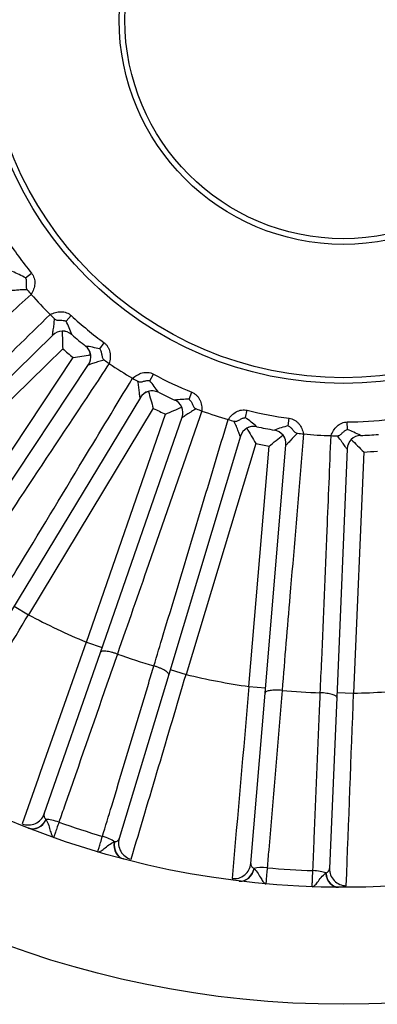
# Model space of a CAD drawing. Header units: millimetres. Extents: x 0 to 1782, y 0 to 1260.
# Tile 18 of 25: x 1145 to 1210, y 641 to 819. Entities that reach past the tile are written whole.
import ezdxf

# ---------------------------------------------------------------- set-up
doc = ezdxf.new("R2010")
doc.units = ezdxf.units.MM
doc.header["$LTSCALE"] = 6
doc.layers.add('CAP355B', color=7, linetype='Continuous')
doc.layers.add('Default', color=7, linetype='Continuous')

# ---------------------------------------------------------------- blocks, each defined once
blk = doc.blocks.new('SE2')
at = {"layer": 'CAP355B', "color": 7, "linetype": 'Continuous'}
for p, q in [((1146.14, 772.3), (1147.2, 773.15)), ((1153.48, 764.49), (1154.39, 765.49)), ((1151.07, 761.98), (1119, 730.57)), ((1151.07, 761.98), (1151.07, 761.98)), ((1159.52, 759.5), (1160.32, 760.59)), ((1152.84, 759.52), (1121.76, 729.07)), ((1130.67, 721.7), (1154.74, 757.94)), ((1132.65, 719.27), (1157.5, 756.67)), ((1157.49, 756.66), (1157.5, 756.67)), ((1168.56, 753.76), (1169.2, 754.95)), ((1175.65, 750.42), (1176.16, 751.68)), ((1166.86, 750.73), (1143.6, 712.33)), ((1166.86, 750.73), (1166.85, 750.72)), ((1169.18, 748.78), (1146.64, 711.56)), ((1157.11, 706.64), (1171.42, 747.73)), ((1185.84, 747.11), (1186.16, 748.43)), ((1159.64, 704.78), (1174.4, 747.18)), ((1174.4, 747.17), (1174.4, 747.18)), ((1193.54, 745.64), (1193.72, 746.99)), ((1204.22, 744.97), (1204.21, 746.33)), ((1184.94, 743.75), (1171.97, 700.77)), ((1187.68, 742.44), (1175.1, 700.79)), ((1184.94, 743.75), (1184.94, 743.74)), ((1189.38, 697.45), (1193.13, 742.19)), ((1193.13, 742.18), (1193.13, 742.19)), ((1186.46, 698.62), (1190.1, 741.98)), ((1204.19, 741.49), (1202.31, 696.64)), ((1204.19, 741.49), (1204.19, 741.48)), ((1207.17, 740.91), (1205.35, 697.44)), ((1144.08, 713.12), (1146.64, 711.56)), ((1157.11, 706.64), (1159.94, 705.65)), ((1149.49, 675.64), (1159.64, 704.78)), ((1162.71, 704.48), (1162.72, 704.48)), ((1169.3, 702.34), (1169.3, 702.34)), ((1172.23, 701.66), (1175.1, 700.79)), ((1171.97, 700.77), (1163.05, 671.24)), ((1186.46, 698.62), (1189.45, 698.37)), ((1192.43, 697.93), (1192.43, 697.93)), ((1186.79, 666.71), (1189.38, 697.45)), ((1199.34, 697.49), (1199.34, 697.49)), ((1202.31, 696.64), (1201.02, 665.81)), ((1202.35, 697.56), (1205.35, 697.44)), ((1149.83, 674.65), (1149.86, 674.59)), ((1146.78, 673.07), (1146.69, 673.11)), ((1162.13, 670.6), (1162.19, 670.63)), ((1163.83, 667.54), (1163.73, 667.57)), ((1187.37, 665.83), (1187.42, 665.78)), ((1200.29, 664.97), (1200.34, 665.01)), ((1184.81, 663.54), (1184.71, 663.56)), ((1202.69, 662.42), (1202.59, 662.42))]:
    blk.add_line(p, q, dxfattribs=at)
for radius in [177.5, 156.4, 65.55, 64.52, 40.48, 39.45]:
    blk.add_circle((1203.51, 818.82), radius, dxfattribs=at)
for centre, radius, start, end in [((1203.51, 818.82), 72.5, 356.9573, 190.2427), ((1203.51, 818.82), 72.5, 212.9573, 219.0427), ((1133.25, 748.57), 27.01, 61.4925, 67.0117), ((1204.09, 819.33), 75.78, 220.4675, 221.2948), ((1203.51, 818.82), 75, 221.2991, 225.1009), ((1203.51, 818.82), 75, 225.1009, 225.9368), ((1203.51, 818.82), 72.5, 227.3573, 233.4427), ((1128.98, 753.12), 27.01, 19.3884, 24.9075), ((1152.82, 760.19), 2.5, 49.1556, 134.4), ((1378.61, 767.2), 225.9, 181.1437, 181.9499), ((1203.51, 818.82), 75, 229.1551, 231.6449), ((1152.93, 733.3), 27.01, 75.8925, 81.4117), ((1155.41, 758.05), 2.5, 326.4, 51.6444), ((1203.51, 818.82), 78, 229.4937, 231.3063), ((1119.99, 981.16), 225.9, 278.8501, 279.6563), ((1203.95, 819.46), 75.78, 234.8675, 235.6948), ((1203.51, 818.82), 75, 235.6991, 239.5009), ((1203.51, 818.82), 72.5, 241.7573, 247.8427), ((1203.51, 818.82), 75, 239.5009, 240.3368), ((1147.66, 736.65), 27.01, 33.7884, 39.3075), ((1168.99, 749.43), 2.5, 63.5556, 148.8), ((1385.95, 812.37), 225.9, 195.5437, 196.3499), ((1203.51, 818.82), 75, 243.5551, 246.0449), ((1172.04, 748), 2.5, 340.8, 66.0444), ((1175.79, 723.41), 27.01, 90.2925, 95.8117), ((1203.51, 818.82), 78, 243.8937, 245.7063), ((1082.24, 955.29), 225.9, 293.2501, 294.0563), ((1203.78, 819.55), 75.78, 249.2675, 250.0948), ((1203.51, 818.82), 75, 250.0991, 253.9009), ((1203.51, 818.82), 72.5, 256.1573, 262.2427), ((1203.51, 818.82), 75, 253.9009, 254.7368), ((1169.85, 725.34), 27.01, 48.1884, 53.7075), ((1200.39, 719.52), 27.01, 104.6925, 110.2117), ((1203.51, 818.82), 72.5, 270.5573, 276.6427), ((1187.33, 743.03), 2.5, 77.9556, 163.2), ((1381.82, 857.95), 225.9, 209.9437, 210.7499), ((1203.51, 818.82), 75, 257.9551, 260.4449), ((1052.11, 920.84), 225.9, 307.6501, 308.4563), ((1190.64, 742.4), 2.5, 355.2, 80.4444), ((1203.59, 819.6), 75.78, 263.6675, 264.4948), ((1203.51, 818.82), 75, 264.4991, 268.3009), ((1206.69, 741.39), 2.5, 92.3556, 177.6), ((1194.15, 719.91), 27.01, 62.5884, 68.1075), ((1203.51, 818.82), 75, 272.3551, 274.8449), ((1203.51, 818.82), 78, 258.2937, 260.1063), ((1203.51, 818.82), 75, 268.3009, 269.1368), ((1366.49, 901.06), 225.9, 224.3437, 225.1499), ((1203.51, 818.82), 78, 272.6937, 274.5063), ((-15352.73, 10596.56), 19233.89, 328.970087, 329.073605), ((1203.51, 818.82), 121.4, 242.0702, 247.5298), ((19299.89, -5708.64), 19243.61, 160.526421, 160.629887), ((1203.51, 818.82), 121.4, 250.3663, 253.6337), ((-17264.21, 6172.01), 19233.89, 343.370087, 343.473605), ((1203.51, 818.82), 121.4, 256.4702, 261.9298), ((20354.68, -1003.18), 19243.61, 174.926421, 175.029887), ((1203.51, 818.82), 121.4, 264.7663, 268.0337), ((1203.51, 818.82), 121.4, 270.8702, 276.3298), ((-18015.3, 1411.09), 19233.89, 357.770087, 357.873605), ((1203.51, 818.82), 153.5, 250.4565, 253.5435), ((1203.51, 818.82), 153.5, 264.8565, 267.9435)]:
    blk.add_arc(centre, radius, start, end, dxfattribs=at)
for centre, major_axis, ratio, start_param, end_param in [((1152.82, 760.19), (-1.64, -1.89), 0.999887, 3.141593, 4.63264), ((1155.42, 758.05), (-1.55, -1.96), 0.999887, 1.650545, 3.141593), ((1168.99, 749.43), (-1.11, -2.24), 0.999887, 3.141593, 4.63264), ((1172.04, 748), (-1.02, -2.28), 0.999887, 1.650545, 3.141593), ((1187.33, 743.03), (-0.52, -2.44), 0.999887, 3.141593, 4.63264), ((1190.64, 742.4), (-0.41, -2.47), 0.999887, 1.650545, 3.141593), ((1206.69, 741.39), (0.1, -2.5), 0.999887, 3.141593, 4.63264), ((1146.66, 676.63), (-2.83, 0.99), 0.991756, 1.525931, 3.141593), ((1147.78, 675.9), (-1.1, -2.79), 0.797776, 0.006744, 1.432841), ((1151.88, 673.39), (2.83, -0.99), 0.274717, 1.569149, 2.471418), ((1147.87, 675.87), (-1.09, -2.8), 0.782661, 0, 1.413873), ((1159.79, 670.82), (2.87, -0.87), 0.274717, 0.670174, 1.572443), ((1165.92, 670.37), (-2.87, 0.87), 0.991756, 0, 1.615662), ((1164.49, 670.47), (0.76, 2.9), 0.782661, 1.727719, 3.141593), ((1164.59, 670.44), (-0.75, -2.91), 0.797776, 4.850344, 6.276442), ((1183.8, 666.96), (-2.99, 0.25), 0.991756, 1.525931, 3.141593), ((1185.07, 666.53), (-0.38, -2.98), 0.797776, 0.006744, 1.432841), ((1185.17, 666.52), (-0.36, -2.98), 0.782661, 0, 1.413873), ((1189.67, 665.12), (2.99, -0.25), 0.274717, 1.569149, 2.471418), ((1204.02, 665.69), (-3, 0.13), 0.991756, 0, 1.615662), ((1197.97, 664.6), (3, -0.13), 0.274717, 0.670174, 1.572443), ((1202.61, 665.42), (0.02, 3), 0.782661, 1.727719, 3.141593), ((1202.71, 665.42), (0, -3), 0.797776, 4.850344, 6.276442)]:
    blk.add_ellipse(centre, major_axis=major_axis, ratio=ratio, start_param=start_param, end_param=end_param, dxfattribs=at)
for points, knots in [([(1146.14, 772.3), (1146.21, 772.13), (1146.25, 771.94), (1146.27, 771.57), (1146.26, 771.37), (1146.24, 771.09), (1146.23, 771), (1146.22, 770.81), (1146.22, 770.72), (1146.24, 770.54), (1146.27, 770.45), (1146.34, 770.29), (1146.39, 770.22), (1146.44, 770.15)], [0, 0, 0, 0, 0.25, 0.25, 0.5, 0.5, 0.625, 0.625, 0.75, 0.75, 0.875, 0.875, 1, 1, 1, 1]), ([(1147.2, 773.15), (1147.31, 773.02), (1147.4, 772.88), (1147.56, 772.58), (1147.62, 772.42), (1147.72, 772.09), (1147.76, 771.92), (1147.8, 771.59), (1147.8, 771.42), (1147.77, 770.9), (1147.7, 770.58), (1147.53, 770.09), (1147.46, 769.94), (1147.32, 769.63), (1147.24, 769.48), (1147.16, 769.32)], [0, 0, 0, 0, 0.125, 0.125, 0.25, 0.25, 0.375, 0.375, 0.5, 0.5, 0.75, 0.75, 0.875, 0.875, 1, 1, 1, 1]), ([(1147.16, 769.32), (1145.71, 768.01), (1144.25, 766.71), (1142.8, 765.4), (1136.99, 760.17), (1131.18, 754.93), (1125.37, 749.7), (1121.14, 745.89), (1116.91, 742.08), (1112.68, 738.28)], [0, 0, 0, 0, 0.126402, 0.126402, 0.126402, 0.632012, 0.632012, 0.632012, 1, 1, 1, 1]), ([(1146.44, 770.15), (1146.1, 770.17), (1145.76, 770.16), (1145.26, 770.13), (1145.1, 770.12), (1144.78, 770.09), (1144.62, 770.08), (1144.32, 770.05), (1144.18, 770.04), (1143.92, 770.02), (1143.81, 770.01), (1143.62, 770), (1143.55, 770), (1143.47, 770.02), (1143.46, 770.03), (1143.48, 770.05)], [0, 0, 0, 0, 0.25, 0.25, 0.375, 0.375, 0.5, 0.5, 0.625, 0.625, 0.75, 0.75, 0.875, 0.875, 1, 1, 1, 1]), ([(1117.42, 733.23), (1118.81, 734.6), (1120.21, 735.96), (1121.61, 737.33), (1127.19, 742.8), (1132.78, 748.28), (1138.37, 753.75), (1142.43, 757.73), (1146.5, 761.71), (1150.57, 765.7)], [0, 0, 0, 0, 0.126402, 0.126402, 0.126402, 0.632012, 0.632012, 0.632012, 1, 1, 1, 1]), ([(1150.57, 765.7), (1150.88, 765.83), (1151.19, 765.96), (1151.84, 766.15), (1152.19, 766.21), (1152.87, 766.2), (1153.21, 766.14), (1153.84, 765.9), (1154.14, 765.72), (1154.39, 765.49)], [0, 0, 0, 0, 0.25, 0.25, 0.5, 0.5, 0.75, 0.75, 1, 1, 1, 1]), ([(1151.07, 761.98), (1151.04, 761.96), (1151.03, 761.97), (1151.02, 762.05), (1151.02, 762.12), (1151.04, 762.3), (1151.06, 762.42), (1151.1, 762.68), (1151.12, 762.81), (1151.16, 763.11), (1151.19, 763.27), (1151.23, 763.58), (1151.25, 763.75), (1151.31, 764.24), (1151.35, 764.58), (1151.35, 764.93)], [0, 0, 0, 0, 0.125, 0.125, 0.25, 0.25, 0.375, 0.375, 0.5, 0.5, 0.625, 0.625, 0.75, 0.75, 1, 1, 1, 1]), ([(1151.35, 764.93), (1151.41, 764.87), (1151.48, 764.81), (1151.64, 764.73), (1151.72, 764.7), (1151.99, 764.65), (1152.18, 764.66), (1152.56, 764.67), (1152.75, 764.67), (1153.03, 764.63), (1153.12, 764.61), (1153.3, 764.56), (1153.39, 764.53), (1153.48, 764.49)], [0, 0, 0, 0, 0.125, 0.125, 0.25, 0.25, 0.5, 0.5, 0.75, 0.75, 0.875, 0.875, 1, 1, 1, 1]), ([(1160.32, 760.59), (1160.46, 760.48), (1160.59, 760.37), (1160.82, 760.12), (1160.92, 759.98), (1161.1, 759.69), (1161.17, 759.53), (1161.29, 759.22), (1161.34, 759.05), (1161.44, 758.55), (1161.45, 758.21), (1161.4, 757.7), (1161.38, 757.53), (1161.31, 757.2), (1161.28, 757.03), (1161.24, 756.87)], [0, 0, 0, 0, 0.125, 0.125, 0.25, 0.25, 0.375, 0.375, 0.5, 0.5, 0.75, 0.75, 0.875, 0.875, 1, 1, 1, 1]), ([(1159.52, 759.5), (1159.62, 759.34), (1159.7, 759.17), (1159.82, 758.82), (1159.86, 758.63), (1159.91, 758.35), (1159.92, 758.25), (1159.96, 758.07), (1159.98, 757.98), (1160.05, 757.81), (1160.09, 757.74), (1160.2, 757.6), (1160.27, 757.54), (1160.34, 757.49)], [0, 0, 0, 0, 0.25, 0.25, 0.5, 0.5, 0.625, 0.625, 0.75, 0.75, 0.875, 0.875, 1, 1, 1, 1]), ([(1161.24, 756.87), (1160.16, 755.24), (1159.08, 753.61), (1157.99, 751.98), (1153.67, 745.47), (1149.34, 738.95), (1145.01, 732.44), (1141.86, 727.7), (1138.71, 722.96), (1135.56, 718.22)], [0, 0, 0, 0, 0.126402, 0.126402, 0.126402, 0.632012, 0.632012, 0.632012, 1, 1, 1, 1]), ([(1160.34, 757.49), (1160, 757.42), (1159.67, 757.33), (1159.2, 757.17), (1159.04, 757.12), (1158.74, 757.02), (1158.59, 756.97), (1158.31, 756.87), (1158.18, 756.82), (1157.93, 756.73), (1157.82, 756.7), (1157.64, 756.64), (1157.57, 756.63), (1157.49, 756.62), (1157.48, 756.63), (1157.49, 756.66)], [0, 0, 0, 0, 0.25, 0.25, 0.375, 0.375, 0.5, 0.5, 0.625, 0.625, 0.75, 0.75, 0.875, 0.875, 1, 1, 1, 1]), ([(1165.44, 754.2), (1165.71, 754.41), (1165.98, 754.61), (1166.57, 754.96), (1166.88, 755.1), (1167.54, 755.26), (1167.89, 755.29), (1168.56, 755.22), (1168.9, 755.12), (1169.2, 754.95)], [0, 0, 0, 0, 0.25, 0.25, 0.5, 0.5, 0.75, 0.75, 1, 1, 1, 1]), ([(1141.41, 714.51), (1142.42, 716.18), (1143.43, 717.85), (1144.45, 719.52), (1148.5, 726.21), (1152.55, 732.9), (1156.6, 739.59), (1159.55, 744.46), (1162.49, 749.33), (1165.44, 754.2)], [0, 0, 0, 0, 0.126402, 0.126402, 0.126402, 0.632012, 0.632012, 0.632012, 1, 1, 1, 1]), ([(1166.39, 753.65), (1166.47, 753.61), (1166.55, 753.57), (1166.72, 753.53), (1166.81, 753.53), (1167.08, 753.54), (1167.26, 753.6), (1167.63, 753.7), (1167.81, 753.75), (1168.09, 753.78), (1168.19, 753.78), (1168.37, 753.78), (1168.47, 753.77), (1168.56, 753.76)], [0, 0, 0, 0, 0.125, 0.125, 0.25, 0.25, 0.5, 0.5, 0.75, 0.75, 0.875, 0.875, 1, 1, 1, 1]), ([(1166.85, 750.72), (1166.83, 750.7), (1166.82, 750.7), (1166.79, 750.78), (1166.77, 750.85), (1166.75, 751.03), (1166.73, 751.15), (1166.71, 751.4), (1166.69, 751.55), (1166.66, 751.84), (1166.65, 752), (1166.61, 752.32), (1166.59, 752.48), (1166.53, 752.98), (1166.47, 753.32), (1166.39, 753.65)], [0, 0, 0, 0, 0.125, 0.125, 0.25, 0.25, 0.375, 0.375, 0.5, 0.5, 0.625, 0.625, 0.75, 0.75, 1, 1, 1, 1]), ([(1176.16, 751.68), (1176.32, 751.61), (1176.47, 751.53), (1176.76, 751.34), (1176.89, 751.24), (1177.13, 751), (1177.25, 750.87), (1177.44, 750.59), (1177.53, 750.44), (1177.75, 749.98), (1177.84, 749.66), (1177.92, 749.15), (1177.94, 748.98), (1177.97, 748.64), (1177.97, 748.47), (1177.98, 748.3)], [0, 0, 0, 0, 0.125, 0.125, 0.25, 0.25, 0.375, 0.375, 0.5, 0.5, 0.75, 0.75, 0.875, 0.875, 1, 1, 1, 1]), ([(1175.65, 750.42), (1175.79, 750.3), (1175.91, 750.15), (1176.12, 749.84), (1176.2, 749.67), (1176.32, 749.4), (1176.35, 749.32), (1176.44, 749.15), (1176.48, 749.07), (1176.59, 748.92), (1176.65, 748.86), (1176.79, 748.75), (1176.87, 748.71), (1176.95, 748.68)], [0, 0, 0, 0, 0.25, 0.25, 0.5, 0.5, 0.625, 0.625, 0.75, 0.75, 0.875, 0.875, 1, 1, 1, 1]), ([(1177.98, 748.3), (1177.33, 746.45), (1176.69, 744.61), (1176.05, 742.76), (1173.48, 735.38), (1170.9, 727.99), (1168.33, 720.61), (1166.46, 715.23), (1164.59, 709.86), (1162.71, 704.48)], [0, 0, 0, 0, 0.126402, 0.126402, 0.126402, 0.632012, 0.632012, 0.632012, 1, 1, 1, 1]), ([(1176.95, 748.68), (1176.64, 748.53), (1176.34, 748.36), (1175.92, 748.09), (1175.78, 748), (1175.52, 747.83), (1175.38, 747.74), (1175.14, 747.57), (1175.02, 747.49), (1174.8, 747.35), (1174.71, 747.29), (1174.54, 747.19), (1174.48, 747.16), (1174.41, 747.13), (1174.39, 747.14), (1174.4, 747.17)], [0, 0, 0, 0, 0.25, 0.25, 0.375, 0.375, 0.5, 0.5, 0.625, 0.625, 0.75, 0.75, 0.875, 0.875, 1, 1, 1, 1]), ([(1182.71, 746.76), (1182.92, 747.03), (1183.13, 747.3), (1183.61, 747.78), (1183.88, 747.99), (1184.48, 748.31), (1184.81, 748.43), (1185.48, 748.52), (1185.83, 748.51), (1186.16, 748.43)], [0, 0, 0, 0, 0.25, 0.25, 0.5, 0.5, 0.75, 0.75, 1, 1, 1, 1]), ([(1169.3, 702.34), (1169.87, 704.21), (1170.43, 706.08), (1171, 707.96), (1173.26, 715.44), (1175.52, 722.93), (1177.78, 730.42), (1179.42, 735.87), (1181.06, 741.31), (1182.71, 746.76)], [0, 0, 0, 0, 0.126402, 0.126402, 0.126402, 0.632012, 0.632012, 0.632012, 1, 1, 1, 1]), ([(1183.76, 746.47), (1183.85, 746.44), (1183.93, 746.43), (1184.11, 746.43), (1184.2, 746.45), (1184.46, 746.53), (1184.62, 746.63), (1184.95, 746.82), (1185.12, 746.92), (1185.38, 747.02), (1185.47, 747.04), (1185.65, 747.09), (1185.74, 747.1), (1185.84, 747.11)], [0, 0, 0, 0, 0.125, 0.125, 0.25, 0.25, 0.5, 0.5, 0.75, 0.75, 0.875, 0.875, 1, 1, 1, 1]), ([(1184.94, 743.74), (1184.93, 743.72), (1184.91, 743.72), (1184.86, 743.78), (1184.83, 743.85), (1184.76, 744.02), (1184.72, 744.13), (1184.63, 744.37), (1184.58, 744.5), (1184.48, 744.78), (1184.42, 744.93), (1184.31, 745.23), (1184.25, 745.39), (1184.06, 745.85), (1183.93, 746.16), (1183.76, 746.47)], [0, 0, 0, 0, 0.125, 0.125, 0.25, 0.25, 0.375, 0.375, 0.5, 0.5, 0.625, 0.625, 0.75, 0.75, 1, 1, 1, 1]), ([(1193.54, 745.64), (1193.7, 745.56), (1193.86, 745.45), (1194.13, 745.19), (1194.26, 745.05), (1194.43, 744.82), (1194.49, 744.75), (1194.61, 744.61), (1194.68, 744.54), (1194.82, 744.42), (1194.89, 744.38), (1195.06, 744.31), (1195.14, 744.29), (1195.23, 744.28)], [0, 0, 0, 0, 0.25, 0.25, 0.5, 0.5, 0.625, 0.625, 0.75, 0.75, 0.875, 0.875, 1, 1, 1, 1]), ([(1193.72, 746.99), (1193.89, 746.96), (1194.06, 746.92), (1194.38, 746.81), (1194.53, 746.74), (1194.83, 746.57), (1194.97, 746.47), (1195.23, 746.25), (1195.35, 746.13), (1195.68, 745.74), (1195.85, 745.45), (1196.05, 744.98), (1196.11, 744.82), (1196.22, 744.5), (1196.27, 744.33), (1196.32, 744.17)], [0, 0, 0, 0, 0.125, 0.125, 0.25, 0.25, 0.375, 0.375, 0.5, 0.5, 0.75, 0.75, 0.875, 0.875, 1, 1, 1, 1]), ([(1201.28, 743.86), (1201.42, 744.17), (1201.56, 744.48), (1201.9, 745.06), (1202.12, 745.34), (1202.61, 745.8), (1202.9, 745.99), (1203.53, 746.25), (1203.87, 746.32), (1204.21, 746.33)], [0, 0, 0, 0, 0.25, 0.25, 0.5, 0.5, 0.75, 0.75, 1, 1, 1, 1]), ([(1196.32, 744.17), (1196.15, 742.22), (1195.99, 740.27), (1195.83, 738.32), (1195.17, 730.53), (1194.52, 722.74), (1193.86, 714.94), (1193.38, 709.27), (1192.91, 703.6), (1192.43, 697.93)], [0, 0, 0, 0, 0.126402, 0.126402, 0.126402, 0.632012, 0.632012, 0.632012, 1, 1, 1, 1]), ([(1195.23, 744.28), (1194.96, 744.06), (1194.72, 743.81), (1194.38, 743.45), (1194.27, 743.33), (1194.05, 743.1), (1193.95, 742.98), (1193.75, 742.76), (1193.65, 742.65), (1193.48, 742.46), (1193.4, 742.37), (1193.27, 742.24), (1193.22, 742.19), (1193.15, 742.15), (1193.13, 742.15), (1193.13, 742.18)], [0, 0, 0, 0, 0.25, 0.25, 0.375, 0.375, 0.5, 0.5, 0.625, 0.625, 0.75, 0.75, 0.875, 0.875, 1, 1, 1, 1]), ([(1202.38, 743.83), (1202.47, 743.83), (1202.55, 743.84), (1202.72, 743.88), (1202.8, 743.92), (1203.03, 744.07), (1203.17, 744.2), (1203.44, 744.47), (1203.58, 744.6), (1203.81, 744.76), (1203.89, 744.81), (1204.05, 744.9), (1204.14, 744.94), (1204.22, 744.97)], [0, 0, 0, 0, 0.125, 0.125, 0.25, 0.25, 0.5, 0.5, 0.75, 0.75, 0.875, 0.875, 1, 1, 1, 1]), ([(1199.34, 697.49), (1199.42, 699.45), (1199.51, 701.4), (1199.59, 703.35), (1199.92, 711.17), (1200.24, 718.98), (1200.57, 726.79), (1200.81, 732.48), (1201.05, 738.17), (1201.28, 743.86)], [0, 0, 0, 0, 0.126402, 0.126402, 0.126402, 0.632012, 0.632012, 0.632012, 1, 1, 1, 1]), ([(1204.19, 741.48), (1204.19, 741.46), (1204.17, 741.45), (1204.11, 741.5), (1204.06, 741.56), (1203.95, 741.71), (1203.88, 741.8), (1203.74, 742.01), (1203.66, 742.13), (1203.49, 742.38), (1203.4, 742.51), (1203.21, 742.77), (1203.12, 742.9), (1202.82, 743.3), (1202.61, 743.58), (1202.38, 743.83)], [0, 0, 0, 0, 0.125, 0.125, 0.25, 0.25, 0.375, 0.375, 0.5, 0.5, 0.625, 0.625, 0.75, 0.75, 1, 1, 1, 1]), ([(1162.71, 704.48), (1162.53, 704.55), (1162.34, 704.61), (1161.97, 704.71), (1161.79, 704.76), (1161.43, 704.85), (1161.26, 704.89), (1160.94, 704.94), (1160.78, 704.96), (1160.5, 704.99), (1160.37, 705), (1160.13, 705), (1160.03, 704.99), (1159.86, 704.95), (1159.79, 704.93), (1159.69, 704.86), (1159.65, 704.83), (1159.64, 704.78)], [0, 0, 0, 0, 0.125, 0.125, 0.25, 0.25, 0.375, 0.375, 0.5, 0.5, 0.625, 0.625, 0.75, 0.75, 0.875, 0.875, 1, 1, 1, 1]), ([(1162.72, 704.48), (1162.08, 702.66), (1161.45, 700.85), (1160.82, 699.03), (1158.29, 691.77), (1155.76, 684.5), (1153.23, 677.24), (1152.87, 676.22), (1152.51, 675.19), (1152.16, 674.17)], [0, 0, 0, 0, 0.179727, 0.179727, 0.179727, 0.898633, 0.898633, 0.898633, 1, 1, 1, 1]), ([(1160.02, 671.61), (1160.58, 673.45), (1161.13, 675.29), (1161.69, 677.13), (1163.91, 684.5), (1166.14, 691.86), (1168.36, 699.23), (1168.67, 700.26), (1168.99, 701.3), (1169.3, 702.34)], [0, 0, 0, 0, 0.179727, 0.179727, 0.179727, 0.898633, 0.898633, 0.898633, 1, 1, 1, 1]), ([(1171.97, 700.77), (1171.98, 700.82), (1171.98, 700.87), (1171.93, 700.98), (1171.89, 701.05), (1171.77, 701.17), (1171.69, 701.24), (1171.5, 701.38), (1171.39, 701.45), (1171.15, 701.6), (1171.01, 701.67), (1170.71, 701.81), (1170.55, 701.89), (1170.22, 702.03), (1170.04, 702.09), (1169.68, 702.22), (1169.49, 702.28), (1169.3, 702.34)], [0, 0, 0, 0, 0.125, 0.125, 0.25, 0.25, 0.375, 0.375, 0.5, 0.5, 0.625, 0.625, 0.75, 0.75, 0.875, 0.875, 1, 1, 1, 1]), ([(1192.43, 697.93), (1192.23, 697.95), (1192.04, 697.96), (1191.65, 697.97), (1191.46, 697.97), (1191.1, 697.97), (1190.92, 697.96), (1190.59, 697.93), (1190.44, 697.92), (1190.16, 697.87), (1190.03, 697.85), (1189.8, 697.78), (1189.71, 697.75), (1189.55, 697.68), (1189.49, 697.63), (1189.4, 697.55), (1189.38, 697.5), (1189.38, 697.45)], [0, 0, 0, 0, 0.125, 0.125, 0.25, 0.25, 0.375, 0.375, 0.5, 0.5, 0.625, 0.625, 0.75, 0.75, 0.875, 0.875, 1, 1, 1, 1]), ([(1192.43, 697.93), (1192.27, 696.01), (1192.11, 694.1), (1191.95, 692.18), (1191.31, 684.51), (1190.66, 676.85), (1190.02, 669.18), (1189.93, 668.1), (1189.84, 667.02), (1189.75, 665.94)], [0, 0, 0, 0, 0.179727, 0.179727, 0.179727, 0.898633, 0.898633, 0.898633, 1, 1, 1, 1]), ([(1198, 665.42), (1198.08, 667.34), (1198.16, 669.26), (1198.24, 671.19), (1198.56, 678.87), (1198.88, 686.56), (1199.21, 694.24), (1199.25, 695.33), (1199.3, 696.41), (1199.34, 697.49)], [0, 0, 0, 0, 0.179727, 0.179727, 0.179727, 0.898633, 0.898633, 0.898633, 1, 1, 1, 1]), ([(1202.31, 696.64), (1202.32, 696.69), (1202.3, 696.74), (1202.23, 696.83), (1202.17, 696.88), (1202.02, 696.98), (1201.93, 697.02), (1201.72, 697.11), (1201.59, 697.15), (1201.32, 697.23), (1201.17, 697.27), (1200.84, 697.33), (1200.67, 697.36), (1200.31, 697.42), (1200.12, 697.44), (1199.74, 697.47), (1199.54, 697.49), (1199.34, 697.49)], [0, 0, 0, 0, 0.125, 0.125, 0.25, 0.25, 0.375, 0.375, 0.5, 0.5, 0.625, 0.625, 0.75, 0.75, 0.875, 0.875, 1, 1, 1, 1]), ([(1149.49, 675.64), (1149.43, 675.48), (1149.43, 675.32), (1149.51, 675.06), (1149.55, 674.98), (1149.66, 674.81), (1149.74, 674.73), (1149.83, 674.65)], [0, 0, 0, 0, 0.5, 0.5, 0.75, 0.75, 1, 1, 1, 1]), ([(1149.86, 674.59), (1150.03, 674.29), (1150.19, 673.94), (1150.43, 673.22), (1150.52, 672.86), (1150.69, 672.25), (1150.77, 671.99), (1150.96, 671.6), (1151.08, 671.47), (1151.22, 671.42)], [0, 0, 0, 0, 0.25, 0.25, 0.5, 0.5, 0.75, 0.75, 1, 1, 1, 1]), ([(1152.16, 674.17), (1152.02, 673.77), (1151.9, 673.4), (1151.66, 672.73), (1151.56, 672.43), (1151.44, 672.06), (1151.4, 671.95), (1151.33, 671.76), (1151.31, 671.68), (1151.26, 671.55), (1151.24, 671.5), (1151.22, 671.44), (1151.22, 671.42), (1151.22, 671.42)], [0, 0, 0, 0, 0.25, 0.25, 0.5, 0.5, 0.625, 0.625, 0.75, 0.75, 0.875, 0.875, 1, 1, 1, 1]), ([(1159.17, 668.84), (1159.17, 668.84), (1159.18, 668.85), (1159.2, 668.92), (1159.21, 668.97), (1159.25, 669.1), (1159.28, 669.18), (1159.34, 669.37), (1159.37, 669.49), (1159.49, 669.86), (1159.58, 670.16), (1159.79, 670.84), (1159.9, 671.21), (1160.02, 671.61)], [0, 0, 0, 0, 0.125, 0.125, 0.25, 0.25, 0.375, 0.375, 0.5, 0.5, 0.75, 0.75, 1, 1, 1, 1]), ([(1162.19, 670.63), (1162.31, 670.65), (1162.42, 670.67), (1162.61, 670.74), (1162.7, 670.78), (1162.91, 670.94), (1163, 671.07), (1163.05, 671.24)], [0, 0, 0, 0, 0.25, 0.25, 0.5, 0.5, 1, 1, 1, 1]), ([(1159.17, 668.84), (1159.31, 668.8), (1159.48, 668.83), (1159.86, 669.03), (1160.08, 669.2), (1160.58, 669.59), (1160.86, 669.83), (1161.48, 670.27), (1161.82, 670.46), (1162.13, 670.6)], [0, 0, 0, 0, 0.25, 0.25, 0.5, 0.5, 0.75, 0.75, 1, 1, 1, 1]), ([(1186.79, 666.71), (1186.78, 666.54), (1186.81, 666.38), (1186.95, 666.15), (1187.02, 666.08), (1187.17, 665.95), (1187.26, 665.89), (1187.37, 665.83)], [0, 0, 0, 0, 0.5, 0.5, 0.75, 0.75, 1, 1, 1, 1]), ([(1187.42, 665.78), (1187.65, 665.53), (1187.89, 665.23), (1188.31, 664.59), (1188.49, 664.27), (1188.8, 663.72), (1188.94, 663.49), (1189.23, 663.16), (1189.37, 663.06), (1189.51, 663.05)], [0, 0, 0, 0, 0.25, 0.25, 0.5, 0.5, 0.75, 0.75, 1, 1, 1, 1]), ([(1189.75, 665.94), (1189.71, 665.52), (1189.68, 665.14), (1189.62, 664.43), (1189.6, 664.11), (1189.57, 663.72), (1189.56, 663.61), (1189.54, 663.41), (1189.54, 663.33), (1189.53, 663.19), (1189.52, 663.14), (1189.52, 663.07), (1189.51, 663.05), (1189.51, 663.05)], [0, 0, 0, 0, 0.25, 0.25, 0.5, 0.5, 0.625, 0.625, 0.75, 0.75, 0.875, 0.875, 1, 1, 1, 1]), ([(1200.34, 665.01), (1200.46, 665.06), (1200.55, 665.11), (1200.72, 665.22), (1200.79, 665.28), (1200.96, 665.48), (1201.01, 665.64), (1201.02, 665.81)], [0, 0, 0, 0, 0.25, 0.25, 0.5, 0.5, 1, 1, 1, 1]), ([(1197.86, 662.52), (1197.86, 662.52), (1197.87, 662.54), (1197.87, 662.61), (1197.87, 662.66), (1197.88, 662.8), (1197.88, 662.89), (1197.89, 663.08), (1197.9, 663.2), (1197.91, 663.59), (1197.93, 663.9), (1197.96, 664.62), (1197.98, 665), (1198, 665.42)], [0, 0, 0, 0, 0.125, 0.125, 0.25, 0.25, 0.375, 0.375, 0.5, 0.5, 0.75, 0.75, 1, 1, 1, 1]), ([(1197.86, 662.52), (1198.01, 662.52), (1198.16, 662.6), (1198.48, 662.89), (1198.65, 663.1), (1199.04, 663.61), (1199.26, 663.91), (1199.75, 664.48), (1200.02, 664.76), (1200.29, 664.97)], [0, 0, 0, 0, 0.25, 0.25, 0.5, 0.5, 0.75, 0.75, 1, 1, 1, 1])]:
    blk.add_open_spline(points, degree=3, knots=knots, dxfattribs=at)

msp = doc.modelspace()

# ---------------------------------------------------------------- block references
at = {"layer": 'Default'}
msp.add_blockref('SE2', (0, 0), dxfattribs=at)

doc.saveas('drawing.dxf')
